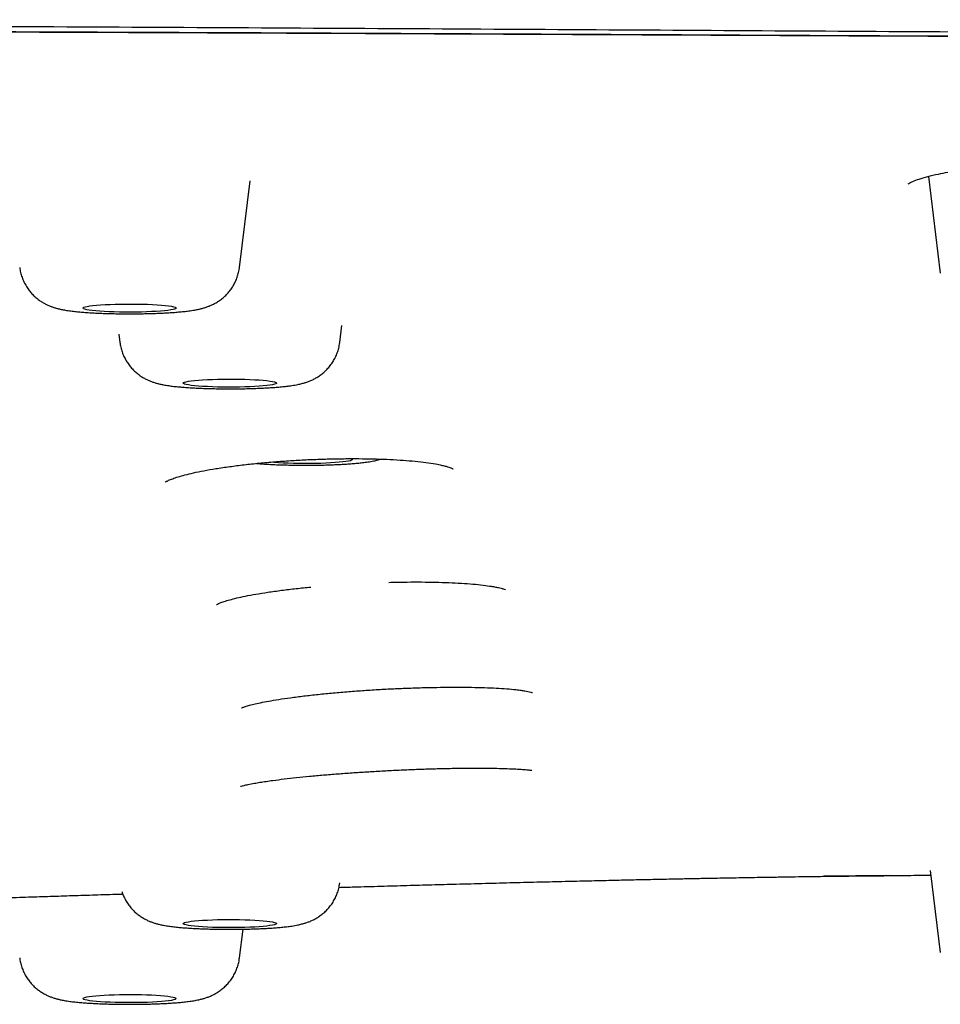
# Model space of a CAD drawing. Header units: millimetres. Extents: x 8 to 1894, y 12 to 2738.
# Tile 142 of 156: x 1178 to 1198, y 2657 to 2678. Entities that reach past the tile are written whole.
import ezdxf

# ---------------------------------------------------------------- set-up
doc = ezdxf.new("R2010")
doc.units = ezdxf.units.MM

msp = doc.modelspace()

# ---------------------------------------------------------------- linework, layer by layer
at = {"color": 7, "linetype": 'Continuous', "lineweight": 30}
for p, q in [((1182.92, 2672.352), (1183.15, 2674.213)), ((1197.696, 2674.306), (1197.951, 2672.232)), ((1185.071, 2670.742), (1185.116, 2671.104)), ((1180.334, 2670.918), (1180.356, 2670.742)), ((1195.464, 2659.291), (1196.138, 2659.294)), ((1196.855, 2659.299), (1195.476, 2659.287)), ((1196.797, 2659.298), (1195.476, 2659.287)), ((1196.739, 2659.302), (1196.856, 2659.304)), ((1197.735, 2659.41), (1197.951, 2657.651)), ((1182.92, 2657.531), (1182.997, 2658.149))]:
    msp.add_line(p, q, dxfattribs=at)
at = {"color": 7, "linetype": 'Continuous', "lineweight": 30, "flags": 128}
for points in [[(1179.564, 2671.476), (1179.565, 2671.486), (1179.581, 2671.496), (1179.61, 2671.506), (1179.652, 2671.516), (1179.708, 2671.525), (1179.775, 2671.533), (1179.853, 2671.541), (1179.942, 2671.548), (1180.039, 2671.554), (1180.143, 2671.559), (1180.254, 2671.563), (1180.368, 2671.565), (1180.486, 2671.567), (1180.604, 2671.567), (1180.722, 2671.566), (1180.838, 2671.563), (1180.949, 2671.56), (1181.056, 2671.555), (1181.155, 2671.55), (1181.246, 2671.543), (1181.328, 2671.536), (1181.399, 2671.528), (1181.458, 2671.519), (1181.504, 2671.509), (1181.537, 2671.499), (1181.557, 2671.489), (1181.563, 2671.479), (1181.554, 2671.468), (1181.532, 2671.458), (1181.496, 2671.448), (1181.447, 2671.439), (1181.386, 2671.43), (1181.313, 2671.422), (1181.229, 2671.415), (1181.136, 2671.408), (1181.035, 2671.403), (1180.928, 2671.399), (1180.815, 2671.395), (1180.699, 2671.393), (1180.581, 2671.393), (1180.462, 2671.393), (1180.345, 2671.395), (1180.231, 2671.397), (1180.122, 2671.401), (1180.019, 2671.407), (1179.924, 2671.413), (1179.837, 2671.42), (1179.761, 2671.428), (1179.696, 2671.436), (1179.643, 2671.445), (1179.603, 2671.455), (1179.577, 2671.465), (1179.564, 2671.476)], [(1181.713, 2669.869), (1181.72, 2669.88), (1181.741, 2669.89), (1181.776, 2669.9), (1181.824, 2669.909), (1181.884, 2669.918), (1181.956, 2669.926), (1182.038, 2669.934), (1182.13, 2669.94), (1182.231, 2669.946), (1182.338, 2669.95), (1182.45, 2669.953), (1182.566, 2669.956), (1182.684, 2669.957), (1182.802, 2669.956), (1182.919, 2669.955), (1183.034, 2669.952), (1183.143, 2669.948), (1183.247, 2669.943), (1183.343, 2669.937), (1183.431, 2669.93), (1183.508, 2669.922), (1183.574, 2669.914), (1183.629, 2669.905), (1183.67, 2669.895), (1183.698, 2669.885), (1183.712, 2669.875), (1183.712, 2669.864), (1183.698, 2669.854), (1183.67, 2669.844), (1183.629, 2669.834), (1183.574, 2669.825), (1183.508, 2669.817), (1183.431, 2669.809), (1183.343, 2669.802), (1183.247, 2669.796), (1183.143, 2669.791), (1183.034, 2669.787), (1182.919, 2669.784), (1182.802, 2669.783), (1182.684, 2669.782), (1182.566, 2669.783), (1182.45, 2669.785), (1182.338, 2669.789), (1182.231, 2669.793), (1182.13, 2669.799), (1182.038, 2669.805), (1181.956, 2669.813), (1181.884, 2669.821), (1181.824, 2669.83), (1181.776, 2669.839), (1181.741, 2669.849), (1181.72, 2669.859), (1181.713, 2669.869)], [(1185.318, 2668.248), (1185.326, 2668.245), (1185.34, 2668.234), (1185.34, 2668.224), (1185.326, 2668.214), (1185.298, 2668.204), (1185.257, 2668.194), (1185.203, 2668.185), (1185.136, 2668.176), (1185.059, 2668.169), (1184.972, 2668.162), (1184.875, 2668.156), (1184.772, 2668.151), (1184.662, 2668.147), (1184.547, 2668.144), (1184.43, 2668.143), (1184.312, 2668.142), (1184.194, 2668.143), (1184.078, 2668.145), (1183.966, 2668.149), (1183.859, 2668.153), (1183.758, 2668.159), (1183.666, 2668.165), (1183.584, 2668.172), (1183.582, 2668.173)], [(1181.713, 2658.269), (1181.72, 2658.279), (1181.741, 2658.29), (1181.776, 2658.299), (1181.824, 2658.309), (1181.884, 2658.318), (1181.956, 2658.326), (1182.038, 2658.333), (1182.13, 2658.34), (1182.231, 2658.345), (1182.338, 2658.35), (1182.45, 2658.353), (1182.566, 2658.355), (1182.684, 2658.356), (1182.802, 2658.356), (1182.919, 2658.354), (1183.034, 2658.352), (1183.143, 2658.348), (1183.247, 2658.343), (1183.343, 2658.337), (1183.431, 2658.33), (1183.508, 2658.322), (1183.574, 2658.313), (1183.629, 2658.304), (1183.67, 2658.295), (1183.698, 2658.285), (1183.712, 2658.274), (1183.712, 2658.264), (1183.698, 2658.254), (1183.67, 2658.244), (1183.629, 2658.234), (1183.574, 2658.225), (1183.508, 2658.216), (1183.431, 2658.208), (1183.343, 2658.201), (1183.247, 2658.195), (1183.143, 2658.19), (1183.034, 2658.187), (1182.919, 2658.184), (1182.802, 2658.182), (1182.684, 2658.182), (1182.566, 2658.183), (1182.45, 2658.185), (1182.338, 2658.188), (1182.231, 2658.193), (1182.13, 2658.198), (1182.038, 2658.205), (1181.956, 2658.212), (1181.884, 2658.22), (1181.824, 2658.229), (1181.776, 2658.239), (1181.741, 2658.249), (1181.72, 2658.259), (1181.713, 2658.269)], [(1179.564, 2656.663), (1179.577, 2656.673), (1179.603, 2656.683), (1179.643, 2656.693), (1179.696, 2656.702), (1179.761, 2656.711), (1179.837, 2656.719), (1179.924, 2656.726), (1180.019, 2656.732), (1180.122, 2656.737), (1180.231, 2656.741), (1180.345, 2656.744), (1180.462, 2656.746), (1180.581, 2656.746), (1180.699, 2656.745), (1180.815, 2656.743), (1180.928, 2656.74), (1181.035, 2656.736), (1181.136, 2656.73), (1181.229, 2656.724), (1181.313, 2656.717), (1181.386, 2656.708), (1181.447, 2656.7), (1181.496, 2656.69), (1181.532, 2656.68), (1181.554, 2656.67), (1181.563, 2656.66), (1181.557, 2656.65), (1181.537, 2656.639), (1181.504, 2656.629), (1181.458, 2656.62), (1181.399, 2656.611), (1181.328, 2656.603), (1181.246, 2656.595), (1181.155, 2656.589), (1181.056, 2656.583), (1180.949, 2656.578), (1180.838, 2656.575), (1180.722, 2656.573), (1180.604, 2656.572), (1180.486, 2656.572), (1180.368, 2656.573), (1180.254, 2656.576), (1180.143, 2656.58), (1180.039, 2656.585), (1179.942, 2656.591), (1179.853, 2656.597), (1179.775, 2656.605), (1179.708, 2656.614), (1179.652, 2656.623), (1179.61, 2656.632), (1179.581, 2656.642), (1179.565, 2656.653), (1179.564, 2656.663)]]:
    msp.add_lwpolyline(points, dxfattribs=at)
at = {"color": 7, "linetype": 'Continuous', "lineweight": 30}
for points, knots in [([(1269.53, 2668.346), (1269.528, 2668.418), (1269.524, 2668.561), (1269.495, 2668.774), (1269.45, 2668.985), (1269.388, 2669.194), (1269.312, 2669.398), (1269.224, 2669.599), (1269.123, 2669.795), (1269.011, 2669.987), (1268.887, 2670.177), (1268.753, 2670.363), (1268.609, 2670.546), (1268.456, 2670.725), (1268.331, 2670.86), (1268.241, 2670.953), (1268.191, 2671.003), (1268.139, 2671.054), (1268.086, 2671.104), (1268.029, 2671.158), (1267.939, 2671.241), (1267.815, 2671.352), (1267.632, 2671.509), (1267.418, 2671.684), (1267.168, 2671.877), (1266.908, 2672.066), (1266.638, 2672.253), (1266.44, 2672.381), (1266.326, 2672.454), (1266.298, 2672.471), (1266.27, 2672.489), (1266.242, 2672.507), (1266.211, 2672.526), (1266.178, 2672.546), (1266.141, 2672.569), (1266.057, 2672.621), (1265.926, 2672.701), (1265.749, 2672.808), (1265.568, 2672.916), (1265.381, 2673.026), (1265.188, 2673.137), (1264.999, 2673.245), (1264.812, 2673.348), (1264.628, 2673.448), (1264.454, 2673.54), (1264.289, 2673.625), (1264.133, 2673.703), (1263.996, 2673.77), (1263.878, 2673.826), (1263.782, 2673.87), (1263.715, 2673.9), (1263.678, 2673.917), (1263.667, 2673.922), (1263.655, 2673.927), (1263.644, 2673.932), (1263.632, 2673.937), (1263.551, 2673.973), (1263.395, 2674.038), (1263.156, 2674.133), (1262.908, 2674.223), (1262.651, 2674.31), (1262.403, 2674.388), (1262.168, 2674.457), (1261.946, 2674.518), (1261.718, 2674.577), (1261.471, 2674.637), (1261.131, 2674.715), (1260.684, 2674.809), (1260.118, 2674.919), (1259.51, 2675.028), (1258.86, 2675.135), (1258.156, 2675.244), (1257.401, 2675.352), (1256.595, 2675.461), (1255.755, 2675.566), (1254.883, 2675.668), (1253.977, 2675.768), (1253.055, 2675.863), (1252.12, 2675.955), (1251.174, 2676.042), (1250.199, 2676.127), (1249.194, 2676.211), (1248.14, 2676.294), (1247.037, 2676.376), (1245.884, 2676.458), (1244.704, 2676.536), (1243.498, 2676.612), (1242.265, 2676.685), (1241.143, 2676.747), (1240.141, 2676.8), (1239.266, 2676.844), (1238.379, 2676.886), (1237.48, 2676.927), (1236.569, 2676.966), (1235.646, 2677.003), (1234.648, 2677.042), (1233.571, 2677.08), (1232.413, 2677.118), (1231.239, 2677.153), (1230.239, 2677.18), (1229.42, 2677.2), (1228.785, 2677.215), (1228.146, 2677.229), (1227.518, 2677.241), (1226.918, 2677.252), (1226.242, 2677.263), (1225.464, 2677.275), (1224.556, 2677.286), (1223.61, 2677.295), (1222.667, 2677.302), (1221.73, 2677.308), (1221.05, 2677.311), (1220.599, 2677.313), (1220.385, 2677.314), (1220.169, 2677.314), (1219.952, 2677.315), (1219.734, 2677.316), (1219.514, 2677.316), (1217.95, 2677.319), (1215.031, 2677.326), (1210.743, 2677.342), (1206.417, 2677.361), (1202.054, 2677.383), (1197.682, 2677.407), (1193.302, 2677.433), (1188.915, 2677.459), (1184.497, 2677.484), (1180.048, 2677.508), (1175.568, 2677.53), (1171.058, 2677.549), (1166.517, 2677.566), (1162.793, 2677.578), (1159.892, 2677.586), (1157.824, 2677.592), (1155.77, 2677.597), (1153.736, 2677.603), (1151.726, 2677.607), (1149.723, 2677.612), (1146.419, 2677.619), (1141.823, 2677.627), (1135.946, 2677.637), (1131.673, 2677.643), (1128.994, 2677.647), (1127.898, 2677.649), (1126.802, 2677.65), (1125.708, 2677.651), (1124.615, 2677.653), (1123.549, 2677.654), (1121.906, 2677.656), (1119.669, 2677.658), (1116.883, 2677.66), (1114.137, 2677.662), (1111.435, 2677.664), (1108.69, 2677.665), (1105.901, 2677.667), (1103.087, 2677.668), (1100.247, 2677.668), (1097.383, 2677.669), (1094.477, 2677.669), (1092.526, 2677.669), (1091.543, 2677.669)], [0, 0, 0, 0, 0.009695, 0.019246, 0.028652, 0.037915, 0.047033, 0.055848, 0.064525, 0.073062, 0.081461, 0.08972, 0.097841, 0.105822, 0.113666, 0.11594, 0.118203, 0.120454, 0.122694, 0.125015, 0.127664, 0.133863, 0.139999, 0.148763, 0.157398, 0.165906, 0.174287, 0.182425, 0.183217, 0.184009, 0.184799, 0.185589, 0.186377, 0.187325, 0.188375, 0.189418, 0.194305, 0.199056, 0.20367, 0.208749, 0.213653, 0.21838, 0.22293, 0.227304, 0.2315, 0.235046, 0.238455, 0.241726, 0.24381, 0.245834, 0.247566, 0.247789, 0.248011, 0.248233, 0.248454, 0.248674, 0.248894, 0.253205, 0.257389, 0.261449, 0.265384, 0.269196, 0.272105, 0.27494, 0.277701, 0.280466, 0.283486, 0.288907, 0.294368, 0.299871, 0.305421, 0.31102, 0.316967, 0.322863, 0.328717, 0.334538, 0.340335, 0.346117, 0.35156, 0.357001, 0.362445, 0.367898, 0.373364, 0.379164, 0.384953, 0.390737, 0.396521, 0.40231, 0.408107, 0.412019, 0.415939, 0.419868, 0.423807, 0.427758, 0.431723, 0.435704, 0.440517, 0.44535, 0.450207, 0.455091, 0.457662, 0.460241, 0.46283, 0.465428, 0.467846, 0.470086, 0.473562, 0.477177, 0.480934, 0.484834, 0.488385, 0.49205, 0.492888, 0.493732, 0.494582, 0.495437, 0.496299, 0.497166, 0.498039, 0.514778, 0.531669, 0.548705, 0.565883, 0.583198, 0.600333, 0.617593, 0.634974, 0.652473, 0.670086, 0.687814, 0.705656, 0.723615, 0.731716, 0.739841, 0.74799, 0.755923, 0.763806, 0.771672, 0.779522, 0.802735, 0.825807, 0.84874, 0.853049, 0.857353, 0.861652, 0.865947, 0.870236, 0.874519, 0.878497, 0.889576, 0.90086, 0.911295, 0.921899, 0.932671, 0.943612, 0.954722, 0.965798, 0.977036, 0.988437, 1, 1, 1, 1]), ([(1091.543, 2677.512), (1093.161, 2677.512), (1096.381, 2677.512), (1101.187, 2677.511), (1105.945, 2677.509), (1110.655, 2677.507), (1115.29, 2677.505), (1119.85, 2677.502), (1124.335, 2677.499), (1128.774, 2677.496), (1133.195, 2677.493), (1137.598, 2677.49), (1141.983, 2677.488), (1146.319, 2677.485), (1150.607, 2677.481), (1154.848, 2677.476), (1159.041, 2677.469), (1161.985, 2677.463), (1163.705, 2677.458), (1164.219, 2677.457), (1164.745, 2677.456), (1165.273, 2677.455), (1165.804, 2677.453), (1166.582, 2677.451), (1167.611, 2677.448), (1168.847, 2677.445), (1170.05, 2677.441), (1171.215, 2677.437), (1172.376, 2677.434), (1174.506, 2677.427), (1177.591, 2677.415), (1181.478, 2677.399), (1185.183, 2677.382), (1188.706, 2677.365), (1192.192, 2677.347), (1195.641, 2677.33), (1199.052, 2677.314), (1202.424, 2677.298), (1205.759, 2677.284), (1208.924, 2677.272), (1211.924, 2677.262), (1214.649, 2677.255), (1216.777, 2677.25), (1218.007, 2677.248), (1218.461, 2677.248), (1218.602, 2677.247), (1218.743, 2677.247), (1218.883, 2677.247), (1219.024, 2677.247), (1219.66, 2677.246), (1220.779, 2677.243), (1222.365, 2677.234), (1223.913, 2677.22), (1225.423, 2677.202), (1226.896, 2677.18), (1228.276, 2677.155), (1229.566, 2677.127), (1230.771, 2677.098), (1231.676, 2677.073), (1232.292, 2677.055), (1232.631, 2677.045), (1232.968, 2677.034), (1233.301, 2677.023), (1233.633, 2677.012), (1233.962, 2677.001), (1234.289, 2676.989), (1234.969, 2676.964), (1235.994, 2676.925), (1237.35, 2676.868), (1238.678, 2676.807), (1239.981, 2676.743), (1241.257, 2676.676), (1242.483, 2676.606), (1243.66, 2676.535), (1244.79, 2676.463), (1245.897, 2676.389), (1246.98, 2676.311), (1248.057, 2676.23), (1249.124, 2676.145), (1250.178, 2676.057), (1251.2, 2675.965), (1252.191, 2675.871), (1253.151, 2675.774), (1254.062, 2675.677), (1254.925, 2675.578), (1255.741, 2675.48), (1256.523, 2675.379), (1257.268, 2675.277), (1257.95, 2675.177), (1258.572, 2675.079), (1259.14, 2674.984), (1259.677, 2674.887), (1260.121, 2674.801), (1260.479, 2674.727), (1260.755, 2674.667), (1261.009, 2674.608), (1261.248, 2674.55), (1261.5, 2674.484), (1261.762, 2674.411), (1262.033, 2674.329), (1262.294, 2674.244), (1262.535, 2674.16), (1262.758, 2674.077), (1262.956, 2673.998), (1263.088, 2673.942), (1263.16, 2673.911), (1263.182, 2673.901), (1263.205, 2673.891), (1263.227, 2673.881), (1263.249, 2673.871), (1263.338, 2673.831), (1263.491, 2673.76), (1263.707, 2673.655), (1263.922, 2673.547), (1264.137, 2673.435), (1264.352, 2673.319), (1264.567, 2673.199), (1264.781, 2673.076), (1264.974, 2672.962), (1265.146, 2672.858), (1265.297, 2672.765), (1265.448, 2672.67), (1265.6, 2672.573), (1265.733, 2672.486), (1265.848, 2672.411), (1265.944, 2672.347), (1266.036, 2672.285), (1266.126, 2672.225), (1266.212, 2672.165), (1266.361, 2672.062), (1266.567, 2671.913), (1266.822, 2671.719), (1267.063, 2671.524), (1267.29, 2671.33), (1267.5, 2671.137), (1267.695, 2670.946), (1267.866, 2670.766), (1268.017, 2670.595), (1268.148, 2670.434), (1268.269, 2670.274), (1268.38, 2670.114), (1268.484, 2669.95), (1268.58, 2669.783), (1268.667, 2669.614), (1268.747, 2669.438), (1268.819, 2669.257), (1268.881, 2669.069), (1268.931, 2668.879), (1268.967, 2668.686), (1268.992, 2668.491), (1268.995, 2668.36), (1268.996, 2668.294)], [0, 0, 0, 0, 0.019097, 0.038006, 0.056729, 0.075263, 0.09361, 0.111445, 0.129098, 0.146569, 0.163856, 0.181307, 0.198567, 0.215639, 0.232525, 0.249226, 0.265742, 0.282078, 0.284014, 0.286077, 0.288149, 0.290232, 0.292325, 0.294429, 0.299427, 0.304483, 0.309046, 0.313654, 0.31825, 0.322779, 0.33884, 0.354728, 0.368766, 0.382663, 0.396416, 0.410024, 0.423485, 0.436799, 0.449962, 0.462973, 0.474296, 0.485498, 0.495256, 0.499519, 0.500076, 0.500632, 0.501189, 0.501745, 0.5023, 0.502856, 0.509282, 0.51557, 0.521727, 0.527759, 0.533671, 0.53947, 0.544484, 0.549419, 0.554278, 0.555696, 0.557107, 0.558513, 0.559912, 0.561306, 0.562694, 0.564076, 0.565452, 0.571364, 0.577245, 0.583101, 0.588937, 0.594758, 0.600568, 0.606041, 0.611514, 0.616989, 0.622473, 0.627968, 0.633749, 0.639531, 0.645319, 0.651119, 0.656939, 0.662786, 0.66833, 0.673913, 0.679481, 0.685027, 0.690563, 0.695468, 0.700365, 0.705258, 0.710148, 0.713222, 0.716162, 0.718907, 0.721679, 0.724516, 0.728153, 0.731894, 0.735739, 0.73969, 0.743254, 0.746902, 0.750182, 0.750616, 0.751051, 0.751488, 0.751926, 0.752364, 0.752804, 0.757205, 0.761777, 0.766518, 0.771429, 0.77651, 0.781761, 0.78718, 0.792768, 0.796802, 0.80092, 0.805121, 0.809405, 0.813784, 0.816667, 0.819491, 0.822257, 0.824965, 0.827614, 0.830197, 0.838873, 0.847556, 0.856248, 0.86495, 0.873663, 0.882165, 0.890517, 0.89777, 0.904974, 0.91196, 0.919052, 0.926283, 0.933651, 0.941157, 0.9488, 0.956955, 0.965262, 0.973719, 0.982328, 0.991088, 1, 1, 1, 1]), ([(1091.543, 2677.512), (1094.215, 2677.512), (1099.559, 2677.512), (1107.575, 2677.512), (1115.591, 2677.511), (1123.605, 2677.508), (1131.571, 2677.504), (1139.487, 2677.497), (1147.355, 2677.488), (1155.221, 2677.477), (1163.138, 2677.461), (1171.105, 2677.439), (1179.124, 2677.41), (1187.14, 2677.375), (1195.153, 2677.334), (1203.164, 2677.297), (1211.167, 2677.26), (1217, 2677.25), (1220.657, 2677.244), (1222.142, 2677.238), (1223.622, 2677.228), (1225.095, 2677.213), (1226.557, 2677.193), (1227.978, 2677.167), (1229.357, 2677.137), (1230.695, 2677.103), (1232.019, 2677.065), (1233.329, 2677.023), (1234.652, 2676.977), (1235.987, 2676.925), (1237.333, 2676.868), (1238.661, 2676.808), (1239.969, 2676.743), (1241.253, 2676.675), (1242.487, 2676.605), (1243.671, 2676.534), (1244.805, 2676.462), (1245.913, 2676.387), (1246.995, 2676.31), (1248.073, 2676.229), (1249.145, 2676.144), (1250.209, 2676.054), (1251.242, 2675.961), (1252.243, 2675.866), (1253.208, 2675.769), (1254.118, 2675.671), (1254.973, 2675.574), (1255.776, 2675.476), (1256.544, 2675.377), (1257.277, 2675.276), (1257.954, 2675.176), (1258.581, 2675.077), (1259.161, 2674.98), (1259.711, 2674.88), (1260.23, 2674.78), (1260.716, 2674.677), (1261.167, 2674.572), (1261.594, 2674.463), (1261.991, 2674.348), (1262.36, 2674.227), (1262.694, 2674.105), (1262.999, 2673.983), (1263.335, 2673.834), (1263.696, 2673.661), (1264.075, 2673.462), (1264.431, 2673.264), (1264.772, 2673.066), (1265.141, 2672.849), (1265.53, 2672.613), (1265.93, 2672.358), (1266.346, 2672.075), (1266.768, 2671.763), (1267.185, 2671.423), (1267.561, 2671.083), (1267.896, 2670.738), (1268.189, 2670.39), (1268.438, 2670.039), (1268.642, 2669.687), (1268.8, 2669.337), (1268.913, 2668.987), (1268.983, 2668.639), (1268.992, 2668.409), (1268.996, 2668.294)], [0, 0, 0, 0, 0.03154, 0.06308, 0.094619, 0.126158, 0.157697, 0.188673, 0.219649, 0.250626, 0.281603, 0.31321, 0.344818, 0.376428, 0.408038, 0.439649, 0.471258, 0.502868, 0.508741, 0.514621, 0.5205, 0.526373, 0.532235, 0.538085, 0.543584, 0.54907, 0.554549, 0.560026, 0.565505, 0.57133, 0.577176, 0.583035, 0.588899, 0.594762, 0.600615, 0.606115, 0.611604, 0.617084, 0.622562, 0.628041, 0.633867, 0.639713, 0.645571, 0.651435, 0.657298, 0.663152, 0.668653, 0.674142, 0.679622, 0.6851, 0.690579, 0.695571, 0.70058, 0.705598, 0.710621, 0.715643, 0.72066, 0.725663, 0.731141, 0.7366, 0.742046, 0.747484, 0.752918, 0.761589, 0.770258, 0.778926, 0.787595, 0.796265, 0.807618, 0.818974, 0.830333, 0.845553, 0.860782, 0.876021, 0.891263, 0.90681, 0.922352, 0.937889, 0.953422, 0.968951, 0.984477, 1, 1, 1, 1]), ([(1091.543, 2677.501), (1091.85, 2677.501), (1092.448, 2677.501), (1093.318, 2677.501), (1094.136, 2677.501), (1094.902, 2677.501), (1095.613, 2677.501), (1096.268, 2677.501), (1096.87, 2677.501), (1097.421, 2677.501), (1097.907, 2677.501), (1098.331, 2677.501), (1098.706, 2677.501), (1099.064, 2677.501), (1099.419, 2677.501), (1099.777, 2677.501), (1100.136, 2677.501), (1100.498, 2677.501), (1101.178, 2677.501), (1102.183, 2677.501), (1103.512, 2677.501), (1104.848, 2677.501), (1107.328, 2677.501), (1110.954, 2677.501), (1116.974, 2677.5), (1124.242, 2677.498), (1132.455, 2677.494), (1140.362, 2677.488), (1147.964, 2677.479), (1155.564, 2677.468), (1162.891, 2677.454), (1169.944, 2677.435), (1176.724, 2677.413), (1183.502, 2677.386), (1190.278, 2677.354), (1197.051, 2677.321), (1203.822, 2677.291), (1210.589, 2677.261), (1215.579, 2677.248), (1218.792, 2677.244), (1220.228, 2677.242), (1221.662, 2677.237), (1223.095, 2677.229), (1224.523, 2677.217), (1225.918, 2677.2), (1227.275, 2677.178), (1228.595, 2677.152), (1229.905, 2677.121), (1231.202, 2677.087), (1232.512, 2677.048), (1233.834, 2677.004), (1235.168, 2676.955), (1236.485, 2676.902), (1237.787, 2676.846), (1239.071, 2676.785), (1240.309, 2676.723), (1241.503, 2676.659), (1242.651, 2676.593), (1243.775, 2676.525), (1244.876, 2676.455), (1245.974, 2676.38), (1247.067, 2676.302), (1248.154, 2676.219), (1249.213, 2676.134), (1250.244, 2676.047), (1251.244, 2675.957), (1252.195, 2675.866), (1253.096, 2675.776), (1253.947, 2675.685), (1254.766, 2675.592), (1255.551, 2675.498), (1256.351, 2675.395), (1257.157, 2675.285), (1257.962, 2675.166), (1258.618, 2675.061), (1259.143, 2674.971), (1259.559, 2674.896), (1259.964, 2674.818), (1260.332, 2674.743), (1260.665, 2674.671), (1260.958, 2674.603), (1261.228, 2674.536), (1261.47, 2674.472), (1261.662, 2674.418), (1261.813, 2674.373), (1261.931, 2674.336), (1262.039, 2674.301), (1262.139, 2674.268), (1262.233, 2674.236), (1262.326, 2674.203), (1262.423, 2674.167), (1262.527, 2674.128), (1262.637, 2674.085), (1262.751, 2674.039), (1262.867, 2673.99), (1263.034, 2673.918), (1263.239, 2673.823), (1263.489, 2673.701), (1263.732, 2673.576), (1263.973, 2673.445), (1264.157, 2673.341), (1264.292, 2673.264), (1264.382, 2673.212), (1264.467, 2673.163), (1264.549, 2673.115), (1264.628, 2673.068), (1264.708, 2673.022), (1264.8, 2672.967), (1264.907, 2672.903), (1265.029, 2672.83), (1265.153, 2672.754), (1265.31, 2672.657), (1265.493, 2672.542), (1265.698, 2672.409), (1265.892, 2672.278), (1266.079, 2672.147), (1266.233, 2672.036), (1266.357, 2671.942), (1266.456, 2671.867), (1266.554, 2671.791), (1266.642, 2671.72), (1266.72, 2671.657), (1266.785, 2671.602), (1266.845, 2671.552), (1266.902, 2671.503), (1266.957, 2671.455), (1267.014, 2671.404), (1267.073, 2671.351), (1267.135, 2671.294), (1267.197, 2671.235), (1267.26, 2671.175), (1267.337, 2671.099), (1267.429, 2671.006), (1267.532, 2670.896), (1267.612, 2670.806), (1267.673, 2670.736), (1267.714, 2670.686), (1267.756, 2670.636), (1267.796, 2670.586), (1267.833, 2670.538), (1267.867, 2670.493), (1267.895, 2670.455), (1267.918, 2670.423), (1267.937, 2670.397), (1267.955, 2670.373), (1267.972, 2670.348), (1267.99, 2670.321), (1268.01, 2670.292), (1268.033, 2670.258), (1268.057, 2670.22), (1268.084, 2670.178), (1268.112, 2670.133), (1268.139, 2670.088), (1268.173, 2670.029), (1268.213, 2669.958), (1268.252, 2669.882), (1268.284, 2669.816), (1268.31, 2669.761), (1268.333, 2669.708), (1268.354, 2669.658), (1268.374, 2669.61), (1268.393, 2669.561), (1268.412, 2669.51), (1268.427, 2669.465), (1268.439, 2669.429), (1268.447, 2669.401), (1268.456, 2669.373), (1268.465, 2669.343), (1268.474, 2669.31), (1268.483, 2669.275), (1268.493, 2669.236), (1268.502, 2669.195), (1268.511, 2669.151), (1268.52, 2669.104), (1268.528, 2669.056), (1268.536, 2669.006), (1268.542, 2668.955), (1268.548, 2668.901), (1268.551, 2668.86), (1268.553, 2668.836), (1268.553, 2668.831)], [0, 0, 0, 0, 0.003656, 0.007107, 0.010352, 0.013391, 0.016225, 0.018808, 0.021192, 0.023378, 0.025366, 0.026973, 0.028424, 0.029826, 0.031236, 0.032654, 0.03408, 0.035515, 0.036957, 0.042176, 0.047471, 0.052769, 0.058067, 0.07699, 0.095912, 0.129703, 0.163496, 0.193669, 0.223841, 0.254014, 0.284186, 0.311124, 0.338063, 0.365002, 0.39194, 0.418879, 0.445819, 0.472756, 0.499698, 0.505412, 0.51113, 0.516856, 0.522585, 0.528315, 0.534044, 0.539444, 0.544838, 0.550225, 0.555609, 0.560988, 0.566694, 0.572403, 0.578125, 0.583858, 0.589597, 0.595339, 0.600749, 0.606152, 0.611545, 0.616931, 0.622311, 0.628017, 0.633723, 0.639441, 0.64517, 0.650907, 0.656648, 0.662059, 0.667465, 0.67286, 0.678247, 0.683627, 0.690016, 0.696406, 0.70281, 0.706593, 0.71041, 0.714339, 0.718379, 0.721689, 0.72506, 0.728321, 0.731393, 0.734278, 0.736068, 0.737778, 0.73941, 0.740962, 0.742436, 0.743905, 0.745551, 0.747357, 0.749324, 0.751451, 0.753735, 0.756051, 0.761411, 0.766632, 0.77267, 0.77857, 0.784349, 0.786763, 0.789087, 0.79132, 0.793463, 0.795514, 0.797575, 0.799736, 0.802872, 0.806198, 0.809698, 0.813196, 0.819437, 0.825523, 0.831558, 0.837592, 0.84367, 0.847107, 0.850616, 0.854199, 0.857826, 0.860537, 0.863085, 0.86547, 0.867691, 0.869931, 0.872307, 0.874835, 0.877517, 0.880337, 0.88318, 0.886021, 0.891221, 0.896429, 0.901784, 0.904134, 0.906516, 0.908931, 0.911378, 0.913726, 0.915886, 0.917856, 0.919271, 0.920569, 0.921751, 0.922947, 0.92427, 0.92572, 0.927297, 0.92924, 0.931347, 0.933595, 0.935833, 0.938034, 0.942248, 0.946318, 0.949137, 0.951835, 0.954385, 0.956788, 0.959044, 0.961383, 0.963869, 0.966504, 0.967799, 0.969126, 0.970487, 0.971907, 0.973477, 0.975318, 0.977338, 0.979539, 0.98192, 0.984481, 0.987222, 0.989972, 0.992881, 0.99595, 0.999179, 1, 1, 1, 1]), ([(1197.265, 2674.151), (1197.265, 2674.15), (1197.265, 2674.147), (1197.288, 2674.163), (1197.365, 2674.2), (1197.497, 2674.25), (1197.679, 2674.304), (1197.89, 2674.354), (1198.116, 2674.398), (1198.348, 2674.436), (1198.608, 2674.472), (1198.894, 2674.505), (1199.205, 2674.535), (1199.538, 2674.561), (1199.886, 2674.581), (1200.242, 2674.594), (1200.601, 2674.602), (1200.958, 2674.602), (1201.308, 2674.596), (1201.648, 2674.583), (1201.974, 2674.565), (1202.278, 2674.54), (1202.551, 2674.51), (1202.785, 2674.477), (1202.977, 2674.442), (1203.131, 2674.408), (1203.25, 2674.374), (1203.34, 2674.342), (1203.395, 2674.315), (1203.402, 2674.312), (1203.406, 2674.311)], [0, 0, 0, 0, 0.009931, 0.042892, 0.073518, 0.113242, 0.154242, 0.196513, 0.229439, 0.263583, 0.298966, 0.335585, 0.373417, 0.412425, 0.452093, 0.491876, 0.531791, 0.571882, 0.612179, 0.652689, 0.693414, 0.734365, 0.77464, 0.812957, 0.849082, 0.883059, 0.914924, 0.944706, 0.97291, 1, 1, 1, 1]), ([(1178.207, 2672.352), (1178.209, 2672.333), (1178.215, 2672.278), (1178.237, 2672.191), (1178.272, 2672.088), (1178.305, 2672.024), (1178.321, 2671.991)], [0, 0, 0, 0, 0.148231, 0.431421, 0.708543, 1, 1, 1, 1]), ([(1178.321, 2671.991), (1178.339, 2671.96), (1178.374, 2671.901), (1178.435, 2671.822), (1178.5, 2671.752), (1178.568, 2671.691), (1178.638, 2671.638), (1178.709, 2671.593), (1178.778, 2671.556), (1178.845, 2671.526), (1178.91, 2671.502), (1178.975, 2671.481), (1179.043, 2671.463), (1179.122, 2671.446), (1179.217, 2671.429), (1179.325, 2671.414), (1179.438, 2671.402), (1179.553, 2671.392), (1179.673, 2671.383), (1179.8, 2671.375), (1179.93, 2671.369), (1180.062, 2671.364), (1180.198, 2671.361), (1180.335, 2671.358), (1180.473, 2671.357), (1180.612, 2671.357), (1180.751, 2671.358), (1180.888, 2671.36), (1181.023, 2671.363), (1181.155, 2671.368), (1181.283, 2671.373), (1181.407, 2671.38), (1181.526, 2671.388), (1181.642, 2671.398), (1181.755, 2671.409), (1181.869, 2671.423), (1181.971, 2671.439), (1182.06, 2671.458), (1182.133, 2671.476), (1182.203, 2671.497), (1182.273, 2671.523), (1182.345, 2671.555), (1182.42, 2671.595), (1182.496, 2671.643), (1182.571, 2671.702), (1182.644, 2671.77), (1182.711, 2671.847), (1182.771, 2671.931), (1182.822, 2672.022), (1182.865, 2672.119), (1182.896, 2672.22), (1182.915, 2672.298), (1182.918, 2672.343), (1182.919, 2672.352)], [0, 0, 0, 0, 0.017684, 0.033907, 0.049814, 0.065313, 0.080358, 0.094894, 0.108935, 0.122659, 0.136487, 0.1509, 0.166805, 0.18572, 0.210884, 0.239919, 0.265501, 0.289459, 0.31461, 0.338754, 0.362308, 0.385499, 0.408457, 0.431266, 0.453984, 0.476658, 0.499326, 0.522017, 0.544769, 0.567628, 0.590652, 0.613925, 0.637568, 0.661783, 0.686933, 0.713781, 0.74436, 0.765025, 0.782169, 0.797962, 0.81292, 0.827757, 0.842832, 0.858516, 0.874805, 0.891535, 0.90855, 0.925743, 0.943049, 0.960426, 0.977848, 0.995302, 1, 1, 1, 1]), ([(1180.356, 2670.742), (1180.361, 2670.708), (1180.371, 2670.639), (1180.401, 2670.538), (1180.44, 2670.441), (1180.487, 2670.35), (1180.542, 2670.267), (1180.604, 2670.191), (1180.67, 2670.124), (1180.739, 2670.064), (1180.809, 2670.014), (1180.879, 2669.972), (1180.948, 2669.937), (1181.014, 2669.909), (1181.079, 2669.885), (1181.145, 2669.865), (1181.215, 2669.848), (1181.3, 2669.83), (1181.399, 2669.814), (1181.51, 2669.8), (1181.621, 2669.788), (1181.737, 2669.779), (1181.858, 2669.77), (1181.985, 2669.763), (1182.116, 2669.758), (1182.249, 2669.753), (1182.385, 2669.75), (1182.522, 2669.748), (1182.661, 2669.746), (1182.8, 2669.747), (1182.938, 2669.748), (1183.075, 2669.75), (1183.209, 2669.754), (1183.34, 2669.759), (1183.467, 2669.765), (1183.59, 2669.772), (1183.708, 2669.78), (1183.823, 2669.79), (1183.936, 2669.802), (1184.052, 2669.818), (1184.158, 2669.836), (1184.251, 2669.857), (1184.327, 2669.879), (1184.397, 2669.902), (1184.468, 2669.932), (1184.542, 2669.968), (1184.617, 2670.013), (1184.693, 2670.068), (1184.767, 2670.133), (1184.836, 2670.206), (1184.899, 2670.288), (1184.954, 2670.376), (1185.001, 2670.471), (1185.036, 2670.57), (1185.06, 2670.661), (1185.067, 2670.719), (1185.069, 2670.741)], [0, 0, 0, 0, 0.015952, 0.032526, 0.04875, 0.064636, 0.080191, 0.095407, 0.110266, 0.124733, 0.138756, 0.152294, 0.165394, 0.178284, 0.191395, 0.205253, 0.220845, 0.239886, 0.266418, 0.292257, 0.315781, 0.338017, 0.36136, 0.3839, 0.405955, 0.427708, 0.449266, 0.4707, 0.492061, 0.513391, 0.534724, 0.556086, 0.577516, 0.59906, 0.620778, 0.642756, 0.665124, 0.688101, 0.712098, 0.73802, 0.768523, 0.789256, 0.804465, 0.818749, 0.832714, 0.846754, 0.86128, 0.876404, 0.892007, 0.907929, 0.924052, 0.940301, 0.95663, 0.973008, 0.989421, 1, 1, 1, 1]), ([(1181.327, 2667.745), (1181.327, 2667.745), (1181.326, 2667.743), (1181.342, 2667.754), (1181.396, 2667.782), (1181.486, 2667.819), (1181.601, 2667.858), (1181.75, 2667.9), (1181.933, 2667.944), (1182.155, 2667.99), (1182.414, 2668.035), (1182.705, 2668.078), (1183.016, 2668.118), (1183.34, 2668.152), (1183.672, 2668.182), (1184.009, 2668.206), (1184.346, 2668.225), (1184.679, 2668.238), (1185.005, 2668.246), (1185.325, 2668.249), (1185.637, 2668.247), (1185.94, 2668.24), (1186.23, 2668.227), (1186.503, 2668.21), (1186.754, 2668.187), (1186.979, 2668.159), (1187.149, 2668.131), (1187.27, 2668.105), (1187.349, 2668.085), (1187.409, 2668.067), (1187.452, 2668.052), (1187.48, 2668.04), (1187.495, 2668.033), (1187.5, 2668.03), (1187.5, 2668.03), (1187.5, 2668.03)], [0, 0, 0, 0, 0.0036288, 0.0306916, 0.0588359, 0.0884326, 0.1199997, 0.1535428, 0.1890583, 0.2265556, 0.2660457, 0.3066124, 0.3467821, 0.3865025, 0.4257297, 0.464428, 0.5025842, 0.5402173, 0.5773649, 0.6142624, 0.6515838, 0.6893744, 0.7276328, 0.7663722, 0.8056299, 0.8452103, 0.884935, 0.9096069, 0.9317318, 0.9513247, 0.9684011, 0.9829791, 0.9950828, 0.9999394, 1, 1, 1, 1]), ([(1183.288, 2668.145), (1183.313, 2668.143), (1183.377, 2668.138), (1183.486, 2668.13), (1183.613, 2668.123), (1183.744, 2668.117), (1183.877, 2668.113), (1184.013, 2668.11), (1184.151, 2668.107), (1184.289, 2668.106), (1184.428, 2668.107), (1184.566, 2668.108), (1184.703, 2668.11), (1184.837, 2668.114), (1184.968, 2668.119), (1185.095, 2668.125), (1185.218, 2668.132), (1185.337, 2668.14), (1185.451, 2668.15), (1185.564, 2668.162), (1185.68, 2668.177), (1185.786, 2668.196), (1185.877, 2668.216), (1185.93, 2668.232), (1185.952, 2668.238)], [0, 0, 0, 0, 0.031619, 0.0802063, 0.1271209, 0.173028, 0.2183054, 0.2631769, 0.3077902, 0.352252, 0.3966481, 0.4410514, 0.4855154, 0.5301208, 0.5749635, 0.6201689, 0.6659142, 0.7124717, 0.7602972, 0.8102449, 0.8641999, 0.9276903, 0.9708434, 1, 1, 1, 1]), ([(1186.125, 2665.593), (1186.23, 2665.595), (1186.442, 2665.6), (1186.752, 2665.601), (1187.055, 2665.599), (1187.346, 2665.591), (1187.619, 2665.579), (1187.872, 2665.562), (1188.097, 2665.541), (1188.269, 2665.518), (1188.392, 2665.497), (1188.473, 2665.48), (1188.544, 2665.463), (1188.595, 2665.448), (1188.627, 2665.434), (1188.628, 2665.434), (1188.628, 2665.434)], [0, 0, 0, 0, 0.084768, 0.171697, 0.259729, 0.348865, 0.439143, 0.530652, 0.622931, 0.715593, 0.773777, 0.826863, 0.87488, 0.937449, 0.988817, 1, 1, 1, 1]), ([(1182.427, 2665.117), (1182.427, 2665.117), (1182.427, 2665.116), (1182.443, 2665.125), (1182.499, 2665.15), (1182.591, 2665.184), (1182.709, 2665.219), (1182.86, 2665.258), (1183.045, 2665.298), (1183.268, 2665.34), (1183.528, 2665.382), (1183.82, 2665.422), (1184.127, 2665.46), (1184.343, 2665.481), (1184.449, 2665.492)], [0, 0, 0, 0, 0.008458, 0.078838, 0.152059, 0.229052, 0.311125, 0.39829, 0.490543, 0.587917, 0.690446, 0.795749, 0.900014, 1, 1, 1, 1]), ([(1182.963, 2662.898), (1182.963, 2662.898), (1182.964, 2662.897), (1182.982, 2662.905), (1183.042, 2662.927), (1183.137, 2662.956), (1183.257, 2662.986), (1183.409, 2663.019), (1183.596, 2663.054), (1183.82, 2663.09), (1184.081, 2663.127), (1184.373, 2663.163), (1184.685, 2663.197), (1185.01, 2663.228), (1185.343, 2663.255), (1185.68, 2663.279), (1186.017, 2663.3), (1186.351, 2663.316), (1186.677, 2663.328), (1186.997, 2663.337), (1187.309, 2663.342), (1187.612, 2663.344), (1187.903, 2663.341), (1188.178, 2663.335), (1188.431, 2663.324), (1188.658, 2663.309), (1188.832, 2663.293), (1188.957, 2663.277), (1189.041, 2663.264), (1189.116, 2663.25), (1189.17, 2663.238), (1189.201, 2663.228), (1189.203, 2663.228), (1189.203, 2663.228)], [0, 0, 0, 0, 0.005157, 0.031833, 0.059622, 0.088843, 0.119972, 0.153015, 0.187972, 0.22486, 0.263693, 0.303567, 0.343044, 0.382073, 0.420615, 0.458634, 0.49612, 0.533089, 0.569572, 0.605807, 0.642462, 0.679587, 0.717186, 0.755277, 0.793899, 0.832855, 0.871995, 0.896899, 0.920092, 0.941579, 0.970623, 0.995895, 1, 1, 1, 1]), ([(1182.939, 2661.214), (1182.939, 2661.214), (1182.938, 2661.213), (1182.945, 2661.215), (1182.961, 2661.218), (1183.016, 2661.234), (1183.106, 2661.254), (1183.224, 2661.277), (1183.357, 2661.301), (1183.49, 2661.321), (1183.66, 2661.345), (1183.874, 2661.373), (1184.138, 2661.402), (1184.42, 2661.431), (1184.716, 2661.458), (1185.021, 2661.483), (1185.333, 2661.506), (1185.651, 2661.527), (1185.975, 2661.546), (1186.304, 2661.563), (1186.634, 2661.577), (1186.963, 2661.589), (1187.287, 2661.598), (1187.602, 2661.604), (1187.903, 2661.606), (1188.186, 2661.605), (1188.442, 2661.602), (1188.663, 2661.595), (1188.85, 2661.587), (1188.999, 2661.578), (1189.094, 2661.569), (1189.149, 2661.564), (1189.182, 2661.559), (1189.186, 2661.562), (1189.188, 2661.564)], [0, 0, 0, 0, 0.000912, 0.006444, 0.030866, 0.059021, 0.090932, 0.126591, 0.152358, 0.178351, 0.204111, 0.242326, 0.280052, 0.317302, 0.354064, 0.390305, 0.425989, 0.461372, 0.497129, 0.533298, 0.569907, 0.60699, 0.644566, 0.68264, 0.721221, 0.760232, 0.799119, 0.837548, 0.87543, 0.912794, 0.949651, 0.967897, 0.985901, 1, 1, 1, 1]), ([(1185.053, 2659.046), (1185.162, 2659.049), (1185.473, 2659.058), (1185.95, 2659.072), (1186.508, 2659.088), (1187.045, 2659.103), (1187.608, 2659.118), (1188.193, 2659.133), (1188.794, 2659.149), (1189.363, 2659.163), (1189.901, 2659.176), (1190.407, 2659.188), (1190.882, 2659.199), (1191.322, 2659.209), (1191.729, 2659.218), (1192.046, 2659.224), (1192.277, 2659.229), (1192.426, 2659.232), (1192.572, 2659.235), (1192.717, 2659.238), (1192.863, 2659.241), (1193.015, 2659.244), (1193.183, 2659.247), (1193.369, 2659.25), (1193.578, 2659.254), (1193.802, 2659.258), (1194.024, 2659.262), (1194.278, 2659.266), (1194.554, 2659.27), (1194.844, 2659.275), (1195.138, 2659.279), (1195.428, 2659.283), (1195.7, 2659.287), (1195.939, 2659.289), (1196.162, 2659.292), (1196.368, 2659.294), (1196.56, 2659.296), (1196.679, 2659.297), (1196.739, 2659.297)], [0, 0, 0, 0, 0.020875, 0.05953, 0.097523, 0.134781, 0.171321, 0.21681, 0.261193, 0.304502, 0.34677, 0.387878, 0.427495, 0.461116, 0.493574, 0.524866, 0.53684, 0.548633, 0.560246, 0.571676, 0.582926, 0.594899, 0.607468, 0.621675, 0.637531, 0.654823, 0.672144, 0.689248, 0.715705, 0.741676, 0.767194, 0.800713, 0.833561, 0.86653, 0.900962, 0.933012, 0.966343, 1, 1, 1, 1]), ([(1196.455, 2659.294), (1196.724, 2659.297), (1197.154, 2659.302), (1197.583, 2659.307), (1197.745, 2659.309)], [0, 0, 0, 0, 0.624955, 1, 1, 1, 1]), ([(1180.398, 2658.955), (1180.399, 2658.949), (1180.41, 2658.91), (1180.44, 2658.841), (1180.487, 2658.75), (1180.542, 2658.666), (1180.604, 2658.591), (1180.67, 2658.523), (1180.739, 2658.464), (1180.809, 2658.414), (1180.879, 2658.371), (1180.948, 2658.337), (1181.014, 2658.308), (1181.079, 2658.285), (1181.145, 2658.265), (1181.215, 2658.247), (1181.3, 2658.23), (1181.399, 2658.214), (1181.51, 2658.2), (1181.621, 2658.188), (1181.737, 2658.178), (1181.858, 2658.17), (1181.985, 2658.163), (1182.116, 2658.157), (1182.249, 2658.153), (1182.385, 2658.149), (1182.522, 2658.147), (1182.661, 2658.146), (1182.8, 2658.146), (1182.938, 2658.148), (1183.075, 2658.15), (1183.209, 2658.154), (1183.34, 2658.158), (1183.467, 2658.164), (1183.59, 2658.171), (1183.708, 2658.18), (1183.823, 2658.19), (1183.936, 2658.202), (1184.052, 2658.217), (1184.158, 2658.235), (1184.251, 2658.257), (1184.327, 2658.278), (1184.397, 2658.302), (1184.468, 2658.331), (1184.542, 2658.368), (1184.617, 2658.413), (1184.693, 2658.468), (1184.767, 2658.532), (1184.836, 2658.606), (1184.899, 2658.687), (1184.954, 2658.776), (1185.001, 2658.871), (1185.036, 2658.97), (1185.06, 2659.061), (1185.067, 2659.118), (1185.069, 2659.141)], [0, 0, 0, 0, 0.002894, 0.019614, 0.035987, 0.052018, 0.0677, 0.083015, 0.097925, 0.112377, 0.12633, 0.139831, 0.153115, 0.166629, 0.180911, 0.19698, 0.216604, 0.24395, 0.27058, 0.294824, 0.317741, 0.341799, 0.365029, 0.38776, 0.410179, 0.432398, 0.454488, 0.476503, 0.498486, 0.520473, 0.542489, 0.564576, 0.58678, 0.609163, 0.631814, 0.654867, 0.678548, 0.70328, 0.729996, 0.761433, 0.782801, 0.798476, 0.813198, 0.82759, 0.84206, 0.857031, 0.872618, 0.888699, 0.905109, 0.921726, 0.938472, 0.955301, 0.972182, 0.989097, 1, 1, 1, 1]), ([(1165.733, 2658.421), (1165.826, 2658.424), (1166.081, 2658.432), (1166.505, 2658.446), (1167.019, 2658.463), (1167.571, 2658.481), (1168.158, 2658.501), (1168.779, 2658.522), (1169.434, 2658.543), (1170.127, 2658.566), (1170.851, 2658.591), (1171.598, 2658.615), (1172.369, 2658.641), (1173.161, 2658.668), (1173.981, 2658.695), (1174.701, 2658.719), (1175.316, 2658.739), (1175.816, 2658.756), (1176.304, 2658.772), (1176.765, 2658.787), (1177.187, 2658.801), (1177.57, 2658.813), (1177.906, 2658.824), (1178.198, 2658.834), (1178.451, 2658.842), (1178.686, 2658.849), (1178.919, 2658.857), (1179.156, 2658.864), (1179.481, 2658.875), (1179.895, 2658.888), (1180.233, 2658.899), (1180.408, 2658.904), (1180.416, 2658.905)], [0, 0, 0, 0, 0.017454, 0.047896, 0.080361, 0.115702, 0.153924, 0.193833, 0.236466, 0.281803, 0.329475, 0.379352, 0.43049, 0.483764, 0.539177, 0.59673, 0.63058, 0.665129, 0.699399, 0.731249, 0.760607, 0.787479, 0.811874, 0.832066, 0.850192, 0.86707, 0.884447, 0.902385, 0.920884, 0.958456, 0.998165, 1, 1, 1, 1]), ([(1178.206, 2657.531), (1178.206, 2657.525), (1178.21, 2657.482), (1178.227, 2657.406), (1178.258, 2657.304), (1178.3, 2657.208), (1178.349, 2657.119), (1178.406, 2657.038), (1178.468, 2656.964), (1178.535, 2656.898), (1178.604, 2656.841), (1178.675, 2656.793), (1178.745, 2656.752), (1178.813, 2656.719), (1178.879, 2656.692), (1178.944, 2656.67), (1179.01, 2656.651), (1179.082, 2656.633), (1179.173, 2656.615), (1179.278, 2656.599), (1179.393, 2656.586), (1179.508, 2656.575), (1179.628, 2656.565), (1179.754, 2656.557), (1179.883, 2656.55), (1180.015, 2656.545), (1180.149, 2656.541), (1180.286, 2656.538), (1180.424, 2656.536), (1180.563, 2656.536), (1180.701, 2656.536), (1180.839, 2656.538), (1180.975, 2656.541), (1181.108, 2656.545), (1181.237, 2656.55), (1181.363, 2656.557), (1181.484, 2656.564), (1181.601, 2656.573), (1181.715, 2656.584), (1181.827, 2656.597), (1181.938, 2656.613), (1182.036, 2656.631), (1182.121, 2656.652), (1182.192, 2656.673), (1182.262, 2656.698), (1182.334, 2656.729), (1182.409, 2656.768), (1182.484, 2656.815), (1182.56, 2656.872), (1182.633, 2656.939), (1182.701, 2657.014), (1182.763, 2657.097), (1182.815, 2657.188), (1182.859, 2657.283), (1182.892, 2657.384), (1182.913, 2657.467), (1182.917, 2657.517), (1182.919, 2657.531)], [0, 0, 0, 0, 0.002925, 0.019783, 0.036273, 0.052418, 0.068228, 0.083704, 0.09884, 0.113611, 0.12798, 0.141892, 0.155319, 0.168341, 0.18124, 0.19446, 0.208618, 0.224817, 0.245087, 0.274599, 0.299558, 0.322607, 0.346814, 0.369818, 0.392148, 0.414075, 0.435745, 0.45725, 0.478652, 0.499998, 0.521326, 0.542666, 0.56405, 0.585517, 0.607119, 0.628924, 0.65103, 0.673594, 0.69689, 0.721456, 0.748592, 0.775426, 0.792815, 0.807824, 0.821967, 0.835944, 0.850067, 0.864736, 0.879988, 0.89568, 0.911659, 0.927817, 0.944088, 0.960432, 0.97682, 0.99324, 1, 1, 1, 1])]:
    msp.add_open_spline(points, degree=3, knots=knots, dxfattribs=at)

doc.saveas('drawing.dxf')
